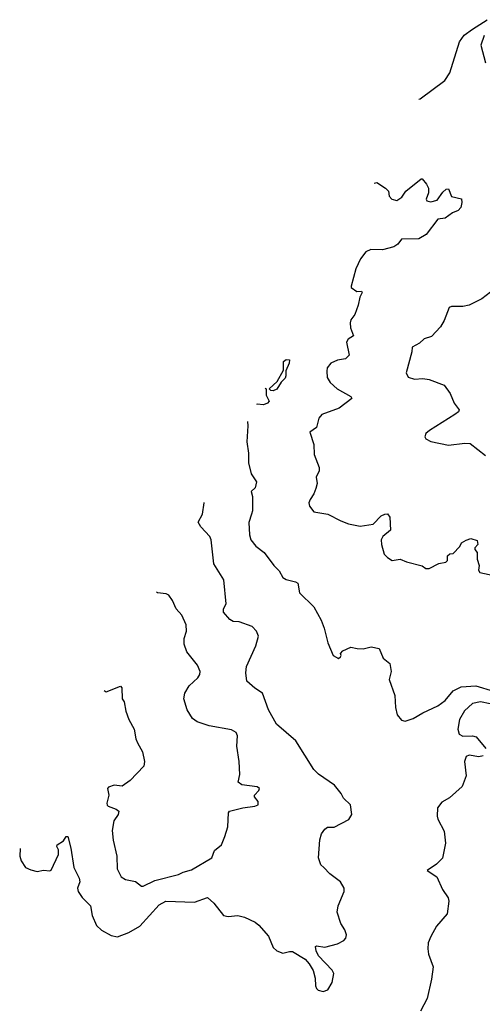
# Model space of a CAD drawing. Extents: x 2220333 to 2384341, y 721037 to 894043.
# Tile 155 of 256: x 2264367 to 2267246, y 839122 to 845254. Entities that reach past the tile are written whole.
import ezdxf

# ---------------------------------------------------------------- set-up
doc = ezdxf.new("R2010")
doc.units = 0

msp = doc.modelspace()

# ---------------------------------------------------------------- linework, layer by layer
at = {"layer": '0CON10XD'}
for points in [[(2266852, 844759.6), (2266858.8, 844761.2), (2267012, 844875), (2267045, 844923.3), (2267104.1, 845115.9), (2267133.3, 845156.7), (2267185.3, 845194.7), (2267276.4, 845253.6)], [(2267256.7, 845155), (2267236.7, 845095), (2267265.4, 844985.4)], [(2266573.3, 844235.6), (2266589.5, 844239.5), (2266642.5, 844205), (2266662.5, 844185), (2266666.7, 844155), (2266683.3, 844135), (2266715, 844128), (2266745, 844148.8), (2266770, 844185), (2266865, 844263.3), (2266872.5, 844262.5), (2266899.3, 844229.3), (2266911.1, 844205), (2266910.5, 844175), (2266897.1, 844135), (2266900, 844125), (2266925, 844120), (2266965, 844129.5), (2267000.6, 844179.4), (2267021.7, 844198.3), (2267035, 844200), (2267055, 844152), (2267117.3, 844137.3), (2267119.2, 844115), (2267111.4, 844085), (2267095.8, 844065), (2267060, 844050), (2267015, 844018), (2266969.4, 844010.6), (2266897.5, 843915), (2266851.7, 843888.3), (2266743.6, 843886.4), (2266720, 843855), (2266695, 843840), (2266625, 843821.2), (2266553, 843823), (2266521.7, 843808.3), (2266488.8, 843765), (2266458.3, 843701.7), (2266430, 843595), (2266430, 843585), (2266465, 843560), (2266495, 843562.5), (2266498.8, 843555), (2266484, 843526), (2266474.3, 843475), (2266452.8, 843417.2), (2266427.1, 843385), (2266423.1, 843365), (2266425.6, 843335), (2266444, 843285), (2266412, 843265), (2266401.4, 843245), (2266417.5, 843165), (2266395, 843140.8), (2266345, 843133.8), (2266302.5, 843115), (2266281.2, 843085), (2266278, 843065), (2266280, 843025), (2266299.2, 842995), (2266342.5, 842955), (2266427.3, 842907.3), (2266433.3, 842895), (2266355.4, 842834.6), (2266246.7, 842795), (2266228.3, 842771.7), (2266213.3, 842715), (2266172.5, 842685), (2266198.3, 842608.3), (2266198.8, 842545), (2266230, 842465), (2266231.2, 842445), (2266212.5, 842405), (2266217.5, 842365), (2266210, 842335), (2266198.3, 842301.7), (2266173.8, 842265), (2266166.7, 842245), (2266170, 842225), (2266198.3, 842188.3), (2266285, 842174), (2266365, 842132), (2266414, 842114), (2266485, 842098.8), (2266567.5, 842112.5), (2266617, 842163), (2266640, 842175), (2266656.1, 842176.1), (2266670, 842155), (2266673.8, 842075), (2266626.7, 842035), (2266616.1, 842013.9), (2266618, 841985), (2266636.2, 841925), (2266655, 841903.8), (2266685, 841886.2), (2266735, 841893.8), (2266775, 841876.7), (2266871.7, 841851.7), (2266895, 841836.7), (2266915, 841836.7), (2266975, 841866.2), (2267020, 841875), (2267030, 841885), (2267030, 841915), (2267043, 841927), (2267065, 841930), (2267106.4, 841973.6), (2267117.5, 841995), (2267145, 842013.3), (2267175, 842022.5), (2267215, 842010), (2267217.5, 841985), (2267200, 841965), (2267200, 841955), (2267213.3, 841935), (2267213.9, 841893.9), (2267227.5, 841855), (2267223.3, 841825), (2267230.7, 841810.7), (2267365, 841781.2)], [(2267325, 843576.7), (2267244.1, 843515.9), (2267165, 843476.7), (2267125, 843466.7), (2267055, 843466.7), (2267038.8, 843461.2), (2267009.7, 843380.3), (2266985, 843341.2), (2266929.7, 843280.3), (2266885, 843265.8), (2266855, 843240), (2266808.8, 843215), (2266808, 843185), (2266772, 843055), (2266785, 843026.7), (2266825, 843016), (2266875, 843020), (2266915, 843013.8), (2267008.3, 842978.3), (2267045.9, 842925.9), (2267071.2, 842865), (2267102.5, 842825), (2267097.7, 842812.3), (2267075.8, 842794.2), (2266917.5, 842695), (2266893.9, 842676.1), (2266887.5, 842655), (2266895, 842642.5), (2266925, 842627.5), (2267035, 842604), (2267136.4, 842616.4), (2267170, 842615), (2267265, 842540)], [(2265945, 842943.3), (2265930, 842945), (2265920, 842955), (2265969.5, 843000.5), (2266009.5, 843070.5), (2266008.8, 843125), (2266025, 843137.5), (2266045, 843136.2), (2266043.8, 843115), (2266023.3, 843066.7), (2266024, 843035), (2266018.3, 843021.7), (2265993.6, 842996.4), (2265966.4, 842953.6), (2265945, 842943.3)], [(2265893.9, 842958.7), (2265900, 842955), (2265900, 842915), (2265918.8, 842878.8), (2265908.8, 842865), (2265885, 842855.6), (2265845, 842859.4), (2265840.5, 842858.3)], [(2265783.7, 842751.4), (2265786.9, 842725), (2265780, 842625), (2265790, 842555), (2265790.4, 842495), (2265808.1, 842425), (2265841.4, 842375), (2265831.3, 842338.7), (2265807.5, 842315), (2265815.6, 842285), (2265815.6, 842195), (2265810, 842175), (2265792.4, 842122.4), (2265796.2, 842045), (2265805.5, 842015), (2265835.9, 841975.9), (2265887.3, 841935), (2265947.6, 841855), (2265981, 841821), (2266005, 841780), (2266025, 841768.2), (2266083.8, 841753.8), (2266098.6, 841745), (2266108.9, 841685), (2266197.6, 841597.6), (2266242.5, 841515), (2266262.5, 841465), (2266283.6, 841373.6), (2266317.5, 841295), (2266350, 841275), (2266362.5, 841285), (2266367.5, 841295), (2266363, 841307), (2266377, 841323), (2266427, 841347), (2266467, 841337), (2266505, 841336.2), (2266555, 841348.8), (2266605, 841337.5), (2266628, 841278), (2266670, 841245), (2266678.8, 841195), (2266665.7, 841145), (2266700.6, 841045), (2266705, 840970), (2266716.9, 840925), (2266742.2, 840892.2), (2266765, 840884.4), (2266815, 840902.2), (2266875, 840937.5), (2266970.2, 840979.8), (2267015, 841013.1), (2267065.5, 841074.5), (2267115, 841098.9), (2267205, 841105.4), (2267315, 841072)], [(2264368.6, 840091.4), (2264366.7, 840045), (2264376.4, 840016.4), (2264403.3, 839975), (2264435, 839960), (2264475, 839948.8), (2264515, 839956.7), (2264555, 839952.5), (2264563, 839957), (2264607.5, 840055), (2264607.5, 840085), (2264597.5, 840105), (2264600, 840115), (2264639.5, 840140.5), (2264655, 840167.5), (2264666.1, 840166.1), (2264685.8, 840095), (2264704, 839975), (2264737.8, 839907.8), (2264741.5, 839885), (2264727.3, 839845), (2264730, 839825), (2264755, 839786.7), (2264806.7, 839735), (2264816.7, 839675), (2264845, 839613.8), (2264875, 839583.8), (2264935, 839551.2), (2264975, 839542.5), (2265045, 839570.3), (2265115, 839608.1), (2265235, 839742.3), (2265275.3, 839764.7), (2265455, 839759.1), (2265535, 839786.9), (2265575, 839752.5), (2265636.1, 839676.1), (2265665, 839669.6), (2265725, 839674.4), (2265765.4, 839665.4), (2265833.2, 839633.2), (2265855, 839614), (2265915, 839547.1), (2265945, 839475.7), (2265967.5, 839455), (2266005, 839440.6), (2266045, 839451.8), (2266065, 839451.1), (2266142.7, 839402.7), (2266168.8, 839375), (2266193, 839333), (2266205.9, 839285.9), (2266207, 839237), (2266215, 839220), (2266225, 839210), (2266255, 839202.5), (2266285, 839212.5), (2266311.7, 839258.3), (2266322.5, 839315), (2266312.5, 839335), (2266226.7, 839425), (2266211.2, 839455), (2266208.3, 839481.7), (2266215, 839486.7), (2266265, 839478), (2266345, 839498.1), (2266385, 839519.2), (2266396, 839534), (2266400.4, 839555), (2266390.5, 839585), (2266364.5, 839625), (2266342.2, 839695), (2266349.4, 839735), (2266385.6, 839824.4), (2266385.7, 839845.7), (2266362.5, 839885), (2266297.5, 839935), (2266260, 839975), (2266241.4, 839991.4), (2266225.8, 840035), (2266234.4, 840145.6), (2266246.1, 840183.9), (2266265, 840212.5), (2266282.5, 840225), (2266325, 840226.2), (2266416.3, 840273.7), (2266434.2, 840305), (2266426.1, 840363.9), (2266382.5, 840405), (2266367.5, 840435), (2266325.9, 840485.9), (2266227.5, 840555), (2266197.5, 840585), (2266085, 840762.5), (2265965.9, 840865.9), (2265916.2, 840955), (2265878.8, 841058.8), (2265830.6, 841090.6), (2265781.2, 841135), (2265774.2, 841185.8), (2265778, 841225), (2265836.7, 841355), (2265852.5, 841415), (2265840, 841445), (2265814.1, 841474.1), (2265732.9, 841502.9), (2265695, 841506), (2265675, 841518), (2265635.8, 841565), (2265635.7, 841585), (2265651.2, 841615), (2265636.7, 841765), (2265574.5, 841865), (2265558, 842015), (2265550.8, 842035), (2265494, 842095), (2265476.7, 842125), (2265505.4, 842174.6), (2265514.5, 842245.4), (2265515.8, 842247.8)], [(2264892.9, 841077.1), (2264905, 841068.8), (2264995, 841102.5), (2265003, 841093), (2265003.6, 841023.6), (2265016.7, 841005), (2265027.7, 840947.7), (2265046.7, 840895), (2265080, 840835), (2265090, 840775), (2265100.8, 840750.8), (2265131.2, 840695), (2265143.3, 840635), (2265140, 840605), (2265054, 840515), (2265005, 840480), (2264955, 840486.4), (2264918.8, 840475), (2264912.5, 840465), (2264922, 840425), (2264909.2, 840375), (2264912.1, 840362.1), (2264916.7, 840355), (2264967.6, 840337.6), (2264983.8, 840325), (2264978.8, 840305), (2264952.5, 840265), (2264942.2, 840205), (2264947.8, 840145), (2264971.9, 840045), (2264974, 839965), (2264998, 839915), (2265025, 839899.4), (2265086.9, 839886.9), (2265125, 839857.5), (2265135, 839857.5), (2265206.9, 839893.1), (2265355, 839930.8), (2265385, 839945.7), (2265435, 839959.1), (2265563.3, 840035), (2265579.3, 840080.7), (2265622.5, 840115), (2265643.8, 840166.2), (2265663, 840227), (2265666.4, 840313.6), (2265673.3, 840325), (2265755, 840345.7), (2265830, 840355), (2265850, 840365), (2265851.2, 840385), (2265827.5, 840415), (2265827.5, 840425), (2265855, 840453.3), (2265858.8, 840465), (2265845, 840475.7), (2265749.2, 840489.2), (2265726.7, 840505), (2265736.6, 840553.4), (2265732.5, 840635), (2265718.8, 840728.8), (2265722.2, 840795), (2265714.3, 840815), (2265685, 840831.1), (2265545, 840856.4), (2265471.9, 840881.9), (2265442.6, 840902.6), (2265410, 840955), (2265387.8, 841025), (2265395, 841060), (2265422.2, 841105), (2265474.7, 841155.3), (2265487.3, 841175), (2265490.5, 841195), (2265473.1, 841233.1), (2265406.8, 841316.8), (2265389.4, 841365), (2265390.5, 841400.5), (2265404.4, 841445), (2265402, 841485), (2265375, 841546.2), (2265340, 841585), (2265317, 841637), (2265295, 841670), (2265278.3, 841678.3), (2265225, 841684), (2265218, 841688.2)], [(2267295, 840993.1), (2267235, 841006.7), (2267185.4, 840994.6), (2267135, 840950.6), (2267104.2, 840895.8), (2267092.9, 840835), (2267102, 840805), (2267125, 840791.4), (2267185, 840794), (2267206.9, 840786.9), (2267268.8, 840715)], [(2267250.5, 840669.5), (2267225, 840662.9), (2267165, 840672.9), (2267146.2, 840665), (2267135.8, 840635), (2267145.5, 840545), (2267121.1, 840478.9), (2267042.9, 840407.1), (2266995, 840380.6), (2266967.8, 840345), (2266964.5, 840294.5), (2266969.4, 840275), (2267009.7, 840199.7), (2267016, 840125), (2266998, 840032), (2266962, 839995), (2266903.3, 839955), (2266963.1, 839915), (2266998.1, 839838.1), (2267033.1, 839785), (2267037.1, 839765), (2267026.9, 839685), (2266961.9, 839608.1), (2266924.7, 839545.3), (2266910, 839505), (2266906.6, 839466.6), (2266911.1, 839435), (2266940, 839355), (2266929.7, 839279.7), (2266902.2, 839157.8), (2266861.2, 839078.8)]]:
    msp.add_lwpolyline(points, dxfattribs=at)

doc.saveas('drawing.dxf')
